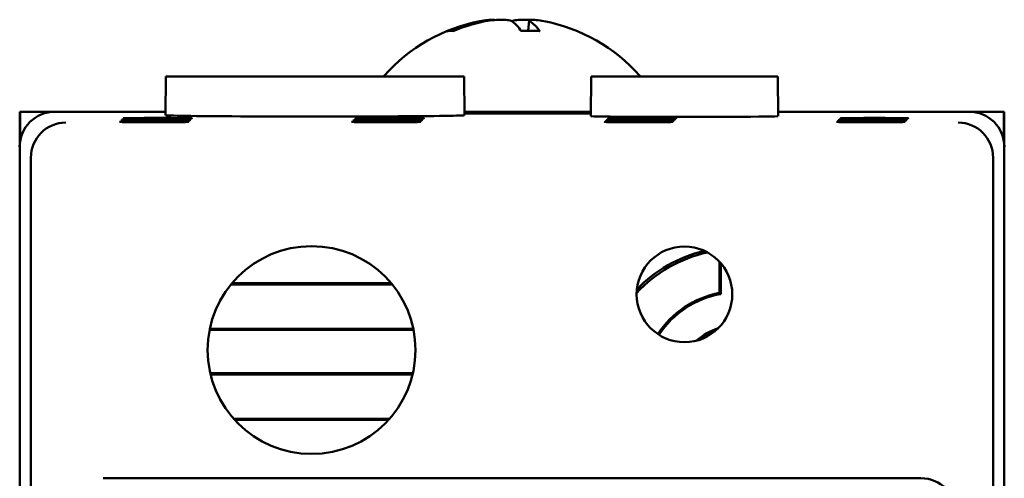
# Model space of a CAD drawing. Header units: inches. Extents: x 2.1 to 23.1, y 0.4 to 17.8.
# Tile 8 of 13: x 9.857 to 11.257, y 10.595 to 11.248. Entities that reach past the tile are written whole.
import ezdxf

# ---------------------------------------------------------------- set-up
doc = ezdxf.new("R2010")
doc.units = ezdxf.units.IN
doc.header["$LTSCALE"] = 0.8
doc.header["$MEASUREMENT"] = 0
doc.layers.add('Visible (ANSI)', color=7, linetype='Continuous', lineweight=50)

msp = doc.modelspace()

# ---------------------------------------------------------------- linework, layer by layer
at = {"layer": 'Visible (ANSI)'}
for p, q in [((10.5816, 11.2465), (10.5803, 11.2315)), ((10.4742, 11.2315), (10.4675, 11.2315)), ((10.5963, 11.2315), (10.5704, 11.2315)), ((10.0654, 11.1666), (10.0649, 11.1116)), ((10.0654, 11.1666), (10.4894, 11.1666)), ((10.4894, 11.1666), (10.4899, 11.1116)), ((10.6701, 11.1666), (10.6696, 11.1103)), ((10.6701, 11.1666), (10.9352, 11.1666)), ((10.9352, 11.1666), (10.9357, 11.1103)), ((9.8574, 11.1166), (9.858, 11.1166)), ((9.8574, 11.1166), (9.8574, 11.0666)), ((9.858, 11.0745), (9.858, 11.1166)), ((9.858, 11.1166), (9.9074, 11.1166)), ((10.065, 11.1166), (9.9074, 11.1166)), ((10.6697, 11.1166), (10.4898, 11.1166)), ((11.2074, 11.1166), (10.9356, 11.1166)), ((11.2074, 11.1166), (11.2568, 11.1166)), ((11.2568, 11.1166), (11.2574, 11.1166)), ((11.2568, 11.1166), (11.2568, 11.0745)), ((11.2574, 11.0666), (11.2574, 11.1166)), ((10.4899, 11.1151), (10.6696, 11.1151)), ((10.6696, 11.1139), (10.4899, 11.1139)), ((10.7311, 11.1025), (10.7311, 11.1017)), ((10.7311, 11.1025), (10.7439, 11.1025)), ((10.7328, 11.1043), (10.7328, 11.1034)), ((10.7328, 11.1043), (10.7457, 11.1043)), ((10.7457, 11.1034), (10.7328, 11.1034)), ((10.7346, 11.106), (10.7346, 11.1052)), ((10.7346, 11.106), (10.7474, 11.106)), ((10.7474, 11.1052), (10.7346, 11.1052)), ((10.7363, 11.1078), (10.7363, 11.1069)), ((10.7363, 11.1078), (10.7492, 11.1078)), ((10.7492, 11.1069), (10.7363, 11.1069)), ((10.7439, 11.1025), (10.7439, 11.1017)), ((10.7457, 11.1043), (10.7457, 11.1034)), ((10.7474, 11.106), (10.7474, 11.1052)), ((10.7492, 11.1078), (10.7492, 11.1069)), ((11.0611, 11.1025), (11.0611, 11.1017)), ((11.0611, 11.1025), (11.0739, 11.1025)), ((11.0628, 11.1043), (11.0628, 11.1034)), ((11.0628, 11.1043), (11.0757, 11.1043)), ((11.0757, 11.1034), (11.0628, 11.1034)), ((11.0646, 11.106), (11.0646, 11.1052)), ((11.0646, 11.106), (11.0774, 11.106)), ((11.0774, 11.1052), (11.0646, 11.1052)), ((11.0663, 11.1078), (11.0663, 11.1069)), ((11.0663, 11.1078), (11.0792, 11.1078)), ((11.0792, 11.1069), (11.0663, 11.1069)), ((11.0739, 11.1025), (11.0739, 11.1017)), ((11.0757, 11.1043), (11.0757, 11.1034)), ((11.0774, 11.106), (11.0774, 11.1052)), ((11.0792, 11.1078), (11.0792, 11.1069)), ((10.7439, 11.1017), (10.7311, 11.1017)), ((11.0739, 11.1017), (11.0611, 11.1017)), ((9.8574, 11.0666), (9.8574, 10.2466)), ((11.2574, 10.2466), (11.2574, 11.0666)), ((9.8732, 7.6824), (9.8732, 11.0508)), ((11.2416, 11.0508), (11.2416, 7.6824)), ((10.8524, 10.8588), (10.8524, 10.9031)), ((10.8542, 10.9011), (10.8542, 10.8572)), ((10.387, 10.871), (10.1579, 10.871)), ((10.3856, 10.8726), (10.1592, 10.8726)), ((10.1274, 10.8063), (10.4174, 10.8063)), ((10.1277, 10.8079), (10.4171, 10.8079)), ((10.4165, 10.7445), (10.1283, 10.7445)), ((10.4161, 10.7429), (10.1287, 10.7429)), ((10.1616, 10.6798), (10.3832, 10.6798)), ((10.163, 10.6782), (10.3818, 10.6782)), ((11.1389, 10.5951), (9.9759, 10.5951))]:
    msp.add_line(p, q, dxfattribs=at)
for centre, radius in [((10.2724, 10.7776), 0.1478), ((10.8026, 10.8568), 0.068)]:
    msp.add_circle(centre, radius, dxfattribs=at)
for centre, radius, start, end in [((10.5574, 11.0072), 0.2425, 100.8266, 138.4591), ((10.5574, 11.0072), 0.2425, 41.5409, 79.1734), ((10.3909, 11.1547), 0.02, 138.4591, 143.3755), ((10.7239, 11.1547), 0.02, 36.6245, 41.5409), ((10.8774, 10.7266), 0.1945, 102.5279, 137.2191), ((10.8774, 10.7266), 0.1978, 103.6853, 136.0617), ((10.8774, 10.7266), 0.1345, 100.7121, 146.8179), ((10.8774, 10.7266), 0.1327, 100.0612, 146.8153), ((10.8774, 10.7266), 0.0863, 107.9565, 131.7905), ((10.8774, 10.7266), 0.084, 111.7175, 128.0295)]:
    msp.add_arc(centre, radius, start, end, dxfattribs=at)
for centre, major_axis, ratio, start_param, end_param in [((10.5598, 11.008), (-0.0807, 0.2284), 0.965147, 6.148166, 6.347066), ((10.5543, 11.008), (0.0626, 0.234), 0.941411, 0.440211, 0.639111), ((10.5667, 11.008), (-0.0218, 0.2413), 0.24677, 5.8685, 6.067399), ((10.5484, 11.008), (0.0223, 0.2412), 0.325805, 5.920934, 6.119834), ((9.9074, 11.0666), (-0.0354, 0.0354), 0.999924, 5.497825, 7.068545), ((11.2074, 11.0666), (0.0354, 0.0354), 0.999924, 5.497825, 7.068545), ((10.2774, 11.1116), (-0.2125, 0), 0.008727, 6.28311, 9.424854), ((10.8026, 11.1103), (-0.133, 0), 0.008727, 6.283109, 9.424854), ((10.7375, 11.1021), (-0.0482, 0), 0.008727, 4.846382, 7.720009), ((10.7393, 11.1039), (-0.0482, 0), 0.008727, 4.846382, 7.720009), ((10.741, 11.1056), (-0.0482, 0), 0.008727, 4.846382, 7.720009), ((10.7427, 11.1073), (-0.0482, 0), 0.008727, 4.846382, 7.720009), ((10.7375, 11.1021), (-0.0482, 0), 0.008727, 1.704769, 4.578396), ((10.7393, 11.1039), (-0.0482, 0), 0.008727, 1.704769, 4.578396), ((10.741, 11.1056), (-0.0482, 0), 0.008727, 1.704769, 4.578396), ((10.7427, 11.1073), (-0.0482, 0), 0.008727, 1.704769, 4.578396), ((11.0675, 11.1021), (-0.0482, 0), 0.008727, 4.846382, 7.720009), ((11.0693, 11.1039), (-0.0482, 0), 0.008727, 4.846382, 7.720009), ((11.071, 11.1056), (-0.0482, 0), 0.008727, 4.846382, 7.720009), ((11.0727, 11.1073), (-0.0482, 0), 0.008727, 4.846382, 7.720009), ((11.0675, 11.1021), (-0.0482, 0), 0.008727, 1.704769, 4.578396), ((11.0693, 11.1039), (-0.0482, 0), 0.008727, 1.704769, 4.578396), ((11.071, 11.1056), (-0.0482, 0), 0.008727, 1.704769, 4.578396), ((11.0727, 11.1073), (-0.0482, 0), 0.008727, 1.704769, 4.578396), ((9.9228, 11.0512), (-0.0192, -0.0463), 0.987735, 3.538674, 5.100744), ((11.192, 11.0512), (-0.0192, 0.0463), 0.987735, 4.324034, 5.886104), ((9.9232, 11.0508), (-0.0354, 0.0354), 0.999924, 0.77671, 0.78536), ((11.1916, 11.0508), (0.0354, 0.0354), 0.999924, 5.497825, 5.506476), ((11.1389, 10.5451), (0.0354, 0.0354), 0.999924, 5.497825, 7.068545)]:
    msp.add_ellipse(centre, major_axis=major_axis, ratio=ratio, start_param=start_param, end_param=end_param, dxfattribs=at)
for centre in [(10.0482, 11.1021), (10.05, 11.1039), (10.0517, 11.1056), (10.0534, 11.1073), (10.3782, 11.1021), (10.38, 11.1039), (10.3817, 11.1056), (10.3834, 11.1073)]:
    msp.add_ellipse(centre, major_axis=(-0.0489, 0), ratio=0.008727, dxfattribs=at)
for points, knots in [([(10.5327, 11.2471), (10.5322, 11.2473), (10.5312, 11.2475), (10.5282, 11.2475), (10.5257, 11.2474), (10.5194, 11.2466), (10.5157, 11.246), (10.5112, 11.2452), (10.5104, 11.245), (10.5095, 11.2448)], [0.03899714, 0.03899714, 0.03899714, 0.03899714, 0.06091597, 0.06091597, 0.0912553, 0.0912553, 0.12159464, 0.12159464, 0.12829742, 0.12829742, 0.12829742, 0.12829742]), ([(10.517, 11.2448), (10.5208, 11.2456), (10.525, 11.2463), (10.5334, 11.2472), (10.5376, 11.2475), (10.5448, 11.2475), (10.5482, 11.2474), (10.5539, 11.2466), (10.556, 11.246), (10.5576, 11.2452), (10.5579, 11.245), (10.5581, 11.2448)], [0, 0, 0, 0, 0.030458, 0.030458, 0.060916, 0.060916, 0.0912553, 0.0912553, 0.1215946, 0.1215946, 0.1282974, 0.1282974, 0.1282974, 0.1282974]), ([(10.5821, 11.2471), (10.5791, 11.2473), (10.5762, 11.2475), (10.57, 11.2475), (10.5666, 11.2474), (10.561, 11.2466), (10.5588, 11.246), (10.5574, 11.2453), (10.5574, 11.2453), (10.5574, 11.2453)], [0.03899714, 0.03899714, 0.03899714, 0.03899714, 0.06091597, 0.06091597, 0.0912553, 0.0912553, 0.12159464, 0.12159464, 0.12200406, 0.12200406, 0.12200406, 0.12200406]), ([(10.5832, 11.2448), (10.582, 11.2456), (10.5814, 11.2463), (10.5819, 11.2472), (10.5831, 11.2475), (10.5866, 11.2475), (10.5891, 11.2474), (10.5954, 11.2466), (10.5991, 11.246), (10.6028, 11.2453), (10.6029, 11.2453), (10.6029, 11.2453)], [0, 0, 0, 0, 0.030458, 0.030458, 0.060916, 0.060916, 0.0912553, 0.0912553, 0.1215946, 0.1215946, 0.1220041, 0.1220041, 0.1220041, 0.1220041]), ([(10.4652, 11.231), (10.4652, 11.231), (10.4652, 11.231), (10.4659, 11.2313), (10.4668, 11.2315), (10.4675, 11.2315)], [0.017596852, 0.017596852, 0.017596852, 0.017596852, 0.01762601, 0.01762601, 0.023499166, 0.023499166, 0.023499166, 0.023499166]), ([(10.5963, 11.2315), (10.5966, 11.2315), (10.5969, 11.2313), (10.5971, 11.231), (10.5971, 11.231), (10.5971, 11.231)], [0.070224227, 0.070224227, 0.070224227, 0.070224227, 0.076097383, 0.076097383, 0.076126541, 0.076126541, 0.076126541, 0.076126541])]:
    msp.add_open_spline(points, degree=3, knots=knots, dxfattribs=at)
msp.add_open_spline([(10.8524, 10.8588), (10.8533, 10.858), (10.8542, 10.8572)], degree=2, dxfattribs=at)

doc.saveas('drawing.dxf')
